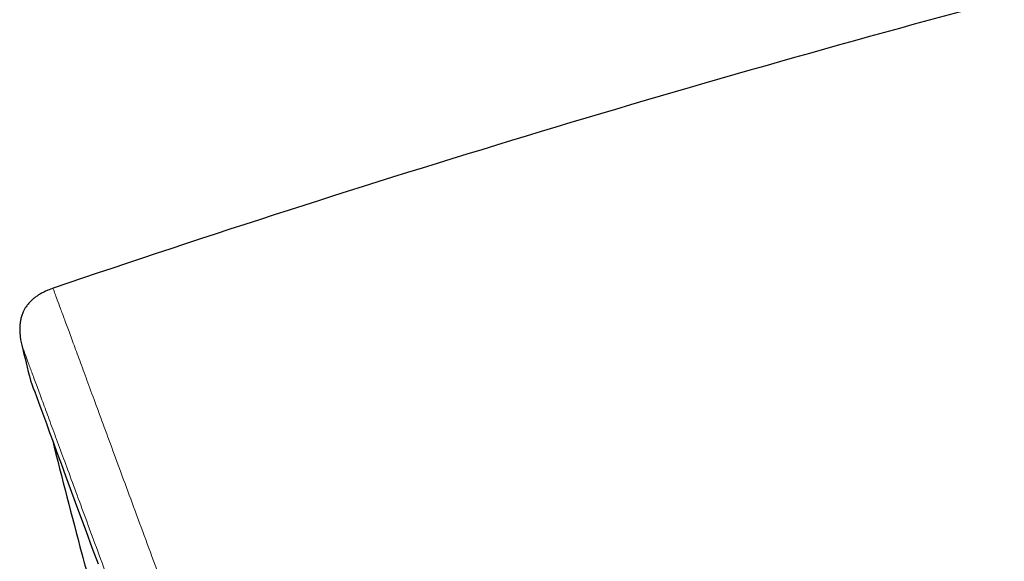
# Model space of a CAD drawing. Header units: millimetres. Extents: x 8 to 984, y 12 to 973.
# Tile 25 of 256: x 58 to 82, y 813 to 827. Entities that reach past the tile are written whole.
import ezdxf

# ---------------------------------------------------------------- set-up
doc = ezdxf.new("R2010")
doc.units = ezdxf.units.MM

msp = doc.modelspace()

# ---------------------------------------------------------------- linework, layer by layer
at = {"color": 252, "linetype": 'Continuous', "lineweight": 0, "flags": 128}
msp.add_lwpolyline([(57.795, 817.696), (57.799, 817.685), (57.81, 817.654), (57.83, 817.601), (57.857, 817.527), (57.892, 817.431), (57.935, 817.315), (57.986, 817.178), (58.044, 817.02), (58.11, 816.841), (58.183, 816.642), (58.265, 816.422), (58.353, 816.182), (58.449, 815.922), (58.553, 815.641), (58.663, 815.341), (58.781, 815.022), (58.906, 814.683), (59.038, 814.324), (59.178, 813.947), (59.323, 813.552), (59.476, 813.138)], dxfattribs=at)
at = {"color": 7, "linetype": 'Continuous', "lineweight": 30, "flags": 128}
msp.add_lwpolyline([(57.801, 817.675), (57.805, 817.664), (57.817, 817.633), (57.836, 817.58), (57.864, 817.506), (57.899, 817.411), (57.942, 817.294), (57.992, 817.157), (58.05, 816.999), (58.116, 816.821), (58.19, 816.622), (58.271, 816.402), (58.359, 816.162), (58.455, 815.902), (58.559, 815.622), (58.669, 815.322), (58.787, 815.002), (58.912, 814.664), (59.044, 814.306), (59.183, 813.929), (59.329, 813.533), (59.482, 813.12)], dxfattribs=at)
at = {"color": 7, "linetype": 'Continuous', "lineweight": 30}
for centre, radius, start, end in [((176.98, 471.168), 368.446, 104.92382, 108.78115), ((348.961, 889.962), 300, 193.76606, 193.93886), ((57.989, 817.744), 0.2, 193.9389, 200.2488), ((349.119, 890.02), 300, 194.24221, 194.80268)]:
    msp.add_arc(centre, radius, start, end, dxfattribs=at)
for points, knots in [([(58.357, 819.996), (58.313, 819.98), (58.23, 819.95), (58.116, 819.898), (58.021, 819.845), (57.94, 819.792), (57.869, 819.738), (57.808, 819.682), (57.756, 819.628), (57.716, 819.579), (57.681, 819.529), (57.646, 819.472), (57.609, 819.401), (57.575, 819.314), (57.55, 819.223), (57.534, 819.132), (57.526, 819.041), (57.525, 818.941), (57.532, 818.829), (57.548, 818.705), (57.568, 818.62), (57.578, 818.574)], [0, 0, 0, 0, 0.077514, 0.145423, 0.204948, 0.257124, 0.302815, 0.351832, 0.392764, 0.426263, 0.45634, 0.492749, 0.536158, 0.586988, 0.646044, 0.690636, 0.74, 0.794791, 0.855781, 0.923849, 1, 1, 1, 1]), ([(59.076, 813.373), (59.076, 813.373), (59.076, 813.373), (59.08, 813.357), (59.089, 813.326), (59.101, 813.28), (59.118, 813.22), (59.137, 813.148), (59.16, 813.063), (59.187, 812.964), (59.217, 812.854), (59.25, 812.734), (59.285, 812.604), (59.323, 812.464), (59.364, 812.315), (59.406, 812.161), (59.448, 812.003), (59.478, 811.895), (59.493, 811.841)], [0, 0, 0, 0, 0.043473, 0.106576, 0.169677, 0.23463, 0.299588, 0.362519, 0.425454, 0.490203, 0.554957, 0.61813, 0.681301, 0.746309, 0.811323, 0.874434, 0.937545, 1, 1, 1, 1])]:
    msp.add_open_spline(points, degree=3, knots=knots, dxfattribs=at)
at = {"color": 252, "linetype": 'Continuous', "lineweight": 0}
for points, knots in [([(58.357, 819.996), (58.359, 819.99), (58.364, 819.978), (58.4, 819.879), (58.458, 819.722), (58.54, 819.501), (58.644, 819.219), (58.77, 818.878), (58.916, 818.48), (59.085, 818.024), (59.275, 817.508), (59.488, 816.93), (59.724, 816.292), (59.98, 815.597), (60.257, 814.847), (60.551, 814.049), (60.862, 813.205), (61.19, 812.317), (61.535, 811.383), (61.898, 810.397), (62.28, 809.362), (62.68, 808.277), (63.095, 807.152), (63.525, 805.988), (63.965, 804.795), (64.415, 803.576), (64.873, 802.334), (65.342, 801.063), (65.823, 799.759), (66.315, 798.423), (66.819, 797.057), (67.33, 795.673), (67.847, 794.272), (68.366, 792.865), (68.885, 791.457), (69.405, 790.049), (69.926, 788.636), (70.451, 787.211), (70.98, 785.778), (71.511, 784.34), (72.039, 782.906), (72.565, 781.482), (73.083, 780.076), (73.594, 778.693), (74.095, 777.334), (74.59, 775.993), (75.08, 774.665), (75.564, 773.353), (76.04, 772.06), (76.507, 770.797), (76.961, 769.565), (77.4, 768.375), (77.824, 767.227), (78.231, 766.123), (78.623, 765.059), (79.003, 764.03), (79.368, 763.039), (79.719, 762.089), (80.051, 761.188), (80.365, 760.336), (80.658, 759.542), (80.93, 758.805), (81.181, 758.125), (81.412, 757.499), (81.624, 756.926), (81.815, 756.407), (81.986, 755.944), (82.134, 755.541), (82.26, 755.2), (82.364, 754.923), (82.437, 754.708), (82.515, 754.556), (82.468, 754.464), (82.677, 754.444), (82.539, 754.444), (82.539, 754.444)], [0, 0, 0, 0, 0.014, 0.028, 0.0419999, 0.0559999, 0.0699999, 0.0837499, 0.0974999, 0.1112499, 0.125, 0.139, 0.1529999, 0.1669999, 0.1809999, 0.1949998, 0.2087499, 0.2224999, 0.23625, 0.25, 0.2639999, 0.2779999, 0.2919999, 0.3059998, 0.3199998, 0.3337499, 0.3474999, 0.3612499, 0.375, 0.3889999, 0.4029999, 0.4169999, 0.4309998, 0.4449997, 0.4587498, 0.4724999, 0.4862499, 0.4999999, 0.5139998, 0.5279998, 0.5419998, 0.5559998, 0.5699998, 0.5837498, 0.5974998, 0.6112498, 0.6249998, 0.6389999, 0.6529998, 0.6669998, 0.6809998, 0.6949997, 0.7087498, 0.7224998, 0.7362498, 0.7499998, 0.7639998, 0.7779998, 0.7919997, 0.8059997, 0.8199997, 0.8337498, 0.8474997, 0.8612498, 0.8749998, 0.8889998, 0.9029998, 0.9169997, 0.9309997, 0.9449997, 0.9587497, 0.9724997, 0.9862497, 0.9999998, 1, 1, 1, 1]), ([(81.023, 755.019), (81.021, 755.025), (81.017, 755.037), (80.982, 755.132), (80.925, 755.285), (80.846, 755.499), (80.745, 755.772), (80.624, 756.103), (80.481, 756.488), (80.318, 756.931), (80.133, 757.432), (79.927, 757.992), (79.698, 758.611), (79.45, 759.284), (79.182, 760.011), (78.896, 760.785), (78.594, 761.603), (78.277, 762.464), (77.943, 763.37), (77.59, 764.325), (77.22, 765.329), (76.832, 766.381), (76.43, 767.472), (76.013, 768.6), (75.587, 769.757), (75.151, 770.939), (74.706, 772.143), (74.252, 773.375), (73.785, 774.64), (73.308, 775.935), (72.819, 777.259), (72.324, 778.601), (71.823, 779.96), (71.32, 781.323), (70.816, 782.689), (70.313, 784.054), (69.807, 785.424), (69.298, 786.805), (68.785, 788.194), (68.271, 789.589), (67.758, 790.979), (67.248, 792.36), (66.746, 793.723), (66.251, 795.064), (65.765, 796.382), (65.285, 797.682), (64.81, 798.969), (64.341, 800.241), (63.879, 801.494), (63.427, 802.72), (62.986, 803.914), (62.56, 805.068), (62.15, 806.181), (61.755, 807.251), (61.375, 808.282), (61.007, 809.28), (60.652, 810.241), (60.312, 811.162), (59.99, 812.036), (59.686, 812.861), (59.401, 813.632), (59.138, 814.346), (58.895, 815.006), (58.671, 815.612), (58.466, 816.168), (58.28, 816.671), (58.115, 817.12), (57.971, 817.51), (57.849, 817.841), (57.749, 818.11), (57.673, 818.318), (57.618, 818.465), (57.584, 818.557), (57.58, 818.569), (57.578, 818.574)], [0, 0, 0, 0, 0.014, 0.028, 0.042, 0.056, 0.07, 0.08375, 0.0975, 0.11125, 0.125, 0.139, 0.153, 0.167, 0.181, 0.195, 0.20875, 0.2225, 0.23625, 0.25, 0.264, 0.278, 0.292, 0.306, 0.32, 0.33375, 0.3475, 0.36125, 0.375, 0.389, 0.403, 0.417, 0.431, 0.445, 0.45875, 0.4725, 0.48625, 0.5, 0.514, 0.528, 0.542, 0.556, 0.57, 0.58375, 0.5975, 0.61125, 0.625, 0.639, 0.653, 0.667, 0.681, 0.695, 0.70875, 0.7225, 0.73625, 0.75, 0.764, 0.778, 0.792, 0.806, 0.82, 0.83375, 0.8475, 0.86125, 0.875, 0.889, 0.903, 0.917, 0.931, 0.945, 0.95875, 0.9725, 0.98625, 1, 1, 1, 1])]:
    msp.add_open_spline(points, degree=3, knots=knots, dxfattribs=at)

doc.saveas('drawing.dxf')
